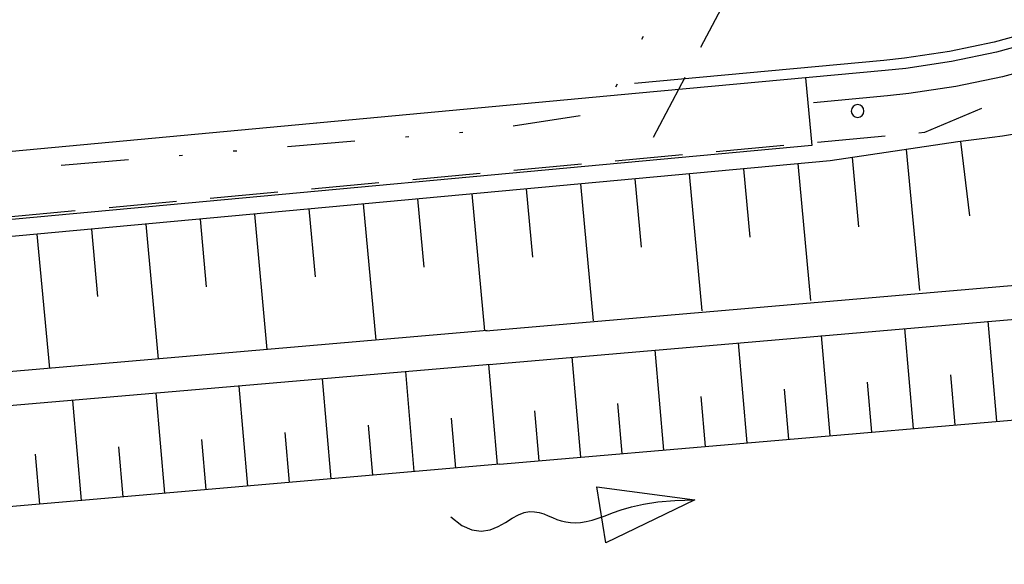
# Model space of a CAD drawing. Extents: x 446005 to 446745, y 447032 to 448234.
# Tile 10 of 127: x 446333 to 446362, y 447131 to 447147. Entities that reach past the tile are written whole.
import ezdxf

# ---------------------------------------------------------------- set-up
doc = ezdxf.new("R2010")
doc.units = 0
doc.header["$LTSCALE"] = 2
doc.header["$MEASUREMENT"] = 0
for name, pattern in [('AUSGEZOGEN', [0]), ('GESTRICH-X2', [1.5, 1, -0.5]), ('GETRENNTX3', [3.25, 1, -0.75, 0, -0.75, 0, -0.75])]:
    doc.linetypes.add(name, pattern=pattern)
for name, color, linetype in [('BOESCHG', 250, 'AUSGEZOGEN'), ('DB-Autohof', 15, 'CONTINUOUS'), ('FBRTOP', 250, 'AUSGEZOGEN'), ('STROMLTG', 4, 'AUSGEZOGEN'), ('TELEKOM', 4, 'GETRENNTX3')]:
    doc.layers.add(name, color=color, linetype=linetype)

msp = doc.modelspace()

# ---------------------------------------------------------------- linework, layer by layer
at = {"layer": 'BOESCHG'}
msp.add_lwpolyline([(446480.167, 447162.894, 0.000901), (446482.386, 447143.323, 0.006832), (446482.718, 447140.748, 0.000544), (446482.746, 447140.555, 0.000007), (446485.092, 447124.399, 0.000282), (446486.2, 447116.795, 0.000162), (446488.145, 447103.541)], format="xyb", dxfattribs=at)
at = {"layer": 'DB-Autohof', "linetype": 'Continuous'}
for p, q in [((446363.174, 447146.389), (446361.875, 447146.035)), ((446361.875, 447146.035), (446360.557, 447145.759)), ((446363.261, 447146.101), (446361.945, 447145.744)), ((446359.224, 447145.56), (446358.62, 447145.496)), ((446360.557, 447145.759), (446359.224, 447145.56)), ((446361.945, 447145.744), (446360.61, 447145.464)), ((446358.62, 447145.496), (446351.255, 447144.814)), ((446359.262, 447145.262), (446358.65, 447145.197)), ((446360.61, 447145.464), (446359.262, 447145.262)), ((446363.479, 447145.383), (446362.121, 447145.014)), ((446358.65, 447145.197), (446351.283, 447144.515)), ((446356.302, 447144.98), (446356.487, 447142.988)), ((446362.121, 447145.014), (446360.743, 447144.725)), ((446360.743, 447144.725), (446359.357, 447144.518)), ((446351.283, 447144.515), (446319.537, 447141.574)), ((446358.724, 447144.451), (446356.539, 447144.249)), ((446359.357, 447144.518), (446358.724, 447144.451)), ((446362.121, 447143.265), (446361.506, 447143.178)), ((446362.656, 447143.351), (446362.121, 447143.265)), ((446356.487, 447142.988), (446319.722, 447139.583)), ((446360.796, 447143.089), (446357.031, 447142.537)), ((446361.506, 447143.178), (446360.796, 447143.089)), ((446360.875, 447143.099), (446361.145, 447140.909)), ((446359.278, 447142.866), (446359.664, 447138.703)), ((446357.031, 447142.537), (446319.778, 447139.086)), ((446356.08, 447142.449), (446356.455, 447138.405)), ((446357.682, 447142.632), (446357.872, 447140.581)), ((446352.872, 447142.151), (446353.246, 447138.108)), ((446354.476, 447142.3), (446354.663, 447140.283)), ((446349.663, 447141.854), (446350.038, 447137.811)), ((446351.267, 447142.003), (446351.454, 447139.986)), ((446346.454, 447141.557), (446346.829, 447137.514)), ((446348.059, 447141.706), (446348.246, 447139.689)), ((446343.246, 447141.26), (446343.618, 447137.236)), ((446344.85, 447141.408), (446345.037, 447139.392)), ((446340.037, 447140.962), (446340.408, 447136.959)), ((446341.641, 447141.111), (446341.827, 447139.104)), ((446336.828, 447140.665), (446337.197, 447136.681)), ((446338.433, 447140.814), (446338.618, 447138.817)), ((446333.62, 447140.368), (446333.987, 447136.404)), ((446335.224, 447140.517), (446335.408, 447138.53)), ((446346.872, 447137.517), (446371.356, 447139.633)), ((446346.958, 447136.521), (446371.459, 447138.638)), ((446361.947, 447134.845), (446361.692, 447137.796)), ((446346.909, 447137.521), (446319.067, 447135.114)), ((446359.492, 447134.633), (446359.236, 447137.583)), ((446354.58, 447134.209), (446354.325, 447137.159)), ((446357.036, 447134.422), (446356.78, 447137.372)), ((446352.124, 447133.996), (446351.869, 447136.947)), ((446349.669, 447133.784), (446349.413, 447136.735)), ((446347.001, 447136.525), (446319.154, 447134.118)), ((446344.757, 447133.358), (446344.502, 447136.309)), ((446347.213, 447133.571), (446346.958, 447136.521)), ((446342.302, 447133.146), (446342.046, 447136.097)), ((446358.264, 447134.526), (446358.136, 447136.002)), ((446360.72, 447134.739), (446360.592, 447136.214)), ((446337.39, 447132.72), (446337.135, 447135.672)), ((446339.846, 447132.933), (446339.59, 447135.884)), ((446347.275, 447133.576), (446371.775, 447135.694)), ((446355.808, 447134.315), (446355.68, 447135.79)), ((446334.935, 447132.508), (446334.679, 447135.46)), ((446353.352, 447134.103), (446353.225, 447135.578)), ((446348.441, 447133.677), (446348.313, 447135.153)), ((446350.897, 447133.89), (446350.769, 447135.365)), ((446345.985, 447133.465), (446345.858, 447134.94)), ((446341.074, 447133.039), (446340.946, 447134.515)), ((446343.53, 447133.252), (446343.402, 447134.727)), ((446338.618, 447132.827), (446338.49, 447134.302)), ((446336.163, 447132.614), (446336.035, 447134.09)), ((446333.707, 447132.401), (446333.579, 447133.878)), ((446347.275, 447133.576), (446319.323, 447131.156)), ((446350.144, 447132.911), (446350.144, 447132.911)), ((446350.408, 447131.253), (446350.144, 447132.911)), ((446350.144, 447132.911), (446353.039, 447132.522)), ((446353.039, 447132.522), (446350.408, 447131.253)), ((446351.522, 447132.402), (446351.946, 447132.466)), ((446351.946, 447132.466), (446352.448, 447132.509)), ((446352.448, 447132.509), (446353.039, 447132.522)), ((446348.003, 447132.151), (446348.16, 447132.179)), ((446348.16, 447132.179), (446348.307, 447132.176)), ((446348.307, 447132.176), (446348.445, 447132.151)), ((446350.608, 447132.143), (446350.864, 447132.233)), ((446350.864, 447132.233), (446351.165, 447132.322)), ((446351.165, 447132.322), (446351.522, 447132.402)), ((446345.838, 447132.022), (446346.159, 447131.768)), ((446347.447, 447131.857), (446347.648, 447131.982)), ((446347.648, 447131.982), (446347.833, 447132.086)), ((446347.833, 447132.086), (446348.003, 447132.151)), ((446348.445, 447132.151), (446348.577, 447132.108)), ((446348.577, 447132.108), (446348.705, 447132.056)), ((446348.705, 447132.056), (446348.832, 447132)), ((446348.832, 447132), (446348.959, 447131.948)), ((446348.959, 447131.948), (446349.09, 447131.906)), ((446349.09, 447131.906), (446349.225, 447131.875)), ((446349.666, 447131.86), (446349.83, 447131.885)), ((446349.83, 447131.885), (446350.003, 447131.925)), ((446350.003, 447131.925), (446350.188, 447131.983)), ((446350.188, 447131.983), (446350.386, 447132.057)), ((446350.386, 447132.057), (446350.608, 447132.143)), ((446346.159, 447131.768), (446346.458, 447131.636)), ((446346.458, 447131.636), (446346.735, 447131.602)), ((446346.735, 447131.602), (446346.991, 447131.644)), ((446346.991, 447131.644), (446347.228, 447131.737)), ((446347.228, 447131.737), (446347.447, 447131.857)), ((446349.225, 447131.875), (446349.365, 447131.857)), ((446349.365, 447131.857), (446349.512, 447131.851)), ((446349.512, 447131.851), (446349.666, 447131.86))]:
    msp.add_line(p, q, dxfattribs=at)
for start, end in [(0, 180), (180, 0)]:
    msp.add_arc((446357.84, 447144.003), 0.188, start, end, dxfattribs=at)
at = {"layer": 'FBRTOP'}
for points in [[(446412.075, 447372.655, 0.000006), (446414.084, 447357.131, 0.00001), (446415.257, 447348.066, 0.000016), (446416.854, 447335.736, -0.000001), (446418.45, 447323.406, -0.000146), (446420.528, 447307.322, -0.000272), (446421.634, 447298.702, -0.00647), (446421.709, 447298.052, -0.000174), (446424.154, 447273.889, -0.003297), (446424.467, 447270.569, -0.001172), (446425.263, 447261.222)], [(446363.327, 447740.448, 0.000002), (446366.277, 447717.758, 0.000326)]]:
    msp.add_lwpolyline(points, format="xyb", dxfattribs=at)
at = {"layer": 'STROMLTG', "linetype": 'GESTRICH-X2', "flags": 128}
for points in [[(446351.818, 447143.228), (446359.294, 447157.432), (446359.912, 447158.852), (446363.743, 447160.273), (446365.905, 447162.311), (446367.574, 447166.139), (446367.821, 447173.303), (446367.883, 447183.493), (446367.708, 447192.925), (446366.786, 447206.853), (446364.766, 447221.572), (446361.599, 447245.209), (446357.961, 447269.442), (446355.662, 447280.319), (446351.784, 447291.788), (446347.173, 447303.572), (446339.177, 447323.76), (446337.495, 447327.282), (446333.707, 447333.873)], [(446376.216, 447153.872), (446369.814, 447147.568), (446359.82, 447143.369), (446316.068, 447139.333), (446252.087, 447133.648), (446245.42, 447133.115)]]:
    msp.add_lwpolyline(points, dxfattribs=at)
at = {"layer": 'TELEKOM', "flags": 128}
msp.add_lwpolyline([(446246.375, 447344.548), (446275.887, 447348.199), (446301.898, 447351.963), (446319.391, 447354.586), (446320.838, 447354.641), (446322.04, 447354.259), (446329.168, 447341.265), (446337.087, 447327.288), (446343.843, 447310.945), (446349.688, 447296.235), (446353.625, 447285.536), (446355.471, 447279.449), (446357.747, 447269.119), (446359.531, 447256.576), (446361.153, 447246.844), (446363.394, 447229.874), (446366.069, 447208.178), (446366.921, 447199.236), (446367.215, 447181.672), (446366.802, 447168.509), (446366.447, 447166.319), (446365.44, 447163.655), (446363.249, 447161.11), (446359.229, 447159.013), (446352.142, 447147.358), (446350.287, 447143.953), (446346.744, 447143.417), (446319.357, 447141.163), (446298.518, 447139.181), (446274.885, 447136.901), (446246.077, 447134.163)], dxfattribs=at)

doc.saveas('drawing.dxf')
